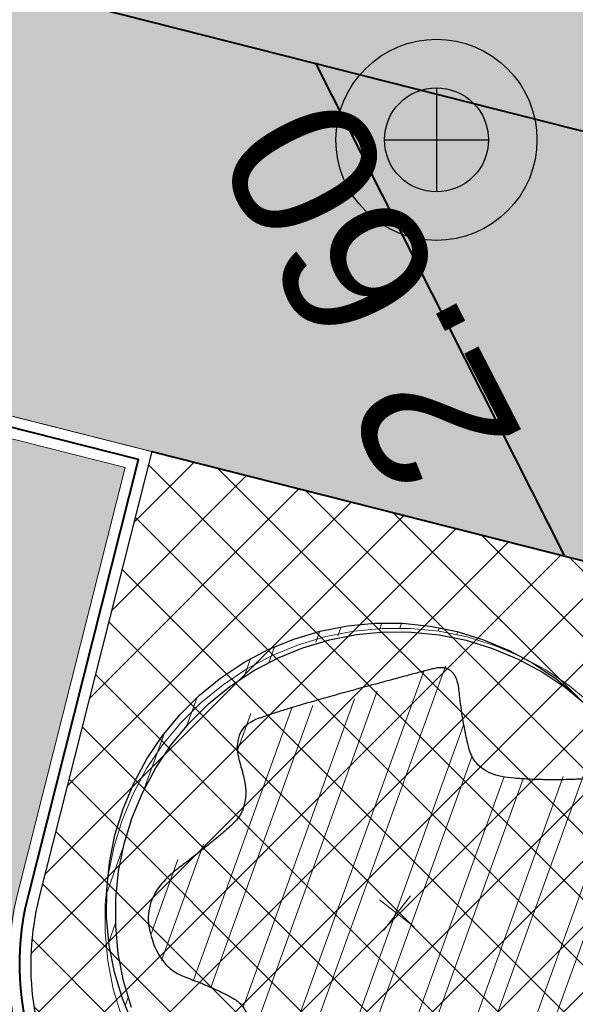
# Model space of a CAD drawing. Header units: metres. Extents: x 538891 to 1080079, y 6588829 to 13178720.
# Tile 53 of 256: x 539002.47 to 539006.28, y 6589574.59 to 6589581.33. Entities that reach past the tile are written whole.
import ezdxf

# ---------------------------------------------------------------- set-up
doc = ezdxf.new("R2010")
doc.units = ezdxf.units.M
doc.header["$LTSCALE"] = 0.4
doc.layers.add('KOLDE PST', color=7, linetype='Continuous')
doc.styles.add('Swis721 Lt BT', font='swissl.ttf')
doc.linetypes.add('#9_kivi_l0.8', pattern='A,0,[1,#9_kivi_l0.8.shx,S=1,R=0,X=0,Y=-0.3125],-132', length=132)
pattern_1 = [(44.99999999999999, (0, 0), (-0.2694076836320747, 0.2694076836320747), []), (44.99999999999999, (0.1796052, 0), (-0.2694076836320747, 0.2694076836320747), [])]

# ---------------------------------------------------------------- blocks, each defined once
blk = doc.blocks.new('#9_019061_PP_TL (2D)')
at = {"linetype": 'Continuous', "lineweight": 0, "true_color": 0xffdf7f}
h = blk.add_hatch(color=41, dxfattribs=at)
h.paths.add_polyline_path([(538967.21352994, 6589597.091775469), (538966.98678208, 6589596.17005853), (538966.6916114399, 6589594.97020697), (538965.84170785, 6589591.51539799), (538963.50484979, 6589580.65387229), (538963.32411452, 6589579.710959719), (538963.18605296, 6589578.76086059), (538963.0909456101, 6589577.80550519), (538963.03898569, 6589576.84683449), (538963.03027878, 6589575.88679619), (538963.0648425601, 6589574.92734077), (538963.14260681, 6589573.97041754), (538963.26341354, 6589573.01797065), (538965.89890284, 6589555.42568705), (538966.2254419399, 6589553.93843712), (538966.74896805, 6589552.50859079), (538967.4599752, 6589551.16211058), (538968.3455532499, 6589549.92344531), (538969.38962224, 6589548.81508613), (538970.5732244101, 6589547.85715814), (538971.87486843, 6589547.067055), (538973.2709196, 6589546.45912305), (538977.34075815, 6589545.25280541), (538983.16889697, 6589543.71456132), (538984.1353765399, 6589543.47341756), (538985.10802877, 6589543.25852059), (538986.08614101, 6589543.07002786), (538987.06899662, 6589542.908077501), (538988.05587546, 6589542.77278814), (538989.0460544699, 6589542.66425892), (538990.03880816, 6589542.58256935), (538991.03340914, 6589542.52777921), (538997.3048967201, 6589542.26736285), (538997.93192009, 6589542.23282011), (538998.55777885, 6589542.18131945), (538999.18201445, 6589542.112898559), (538999.8041695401, 6589542.02760756), (539000.42378827, 6589541.92550894), (539001.0404166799, 6589541.80667751), (539001.65360298, 6589541.671200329), (539002.2628979, 6589541.51917665), (539020.5340734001, 6589536.69679192), (539037.1420600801, 6589531.516978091), (539038.50814023, 6589531.12471841), (539039.8906190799, 6589530.79487777), (539041.28664631, 6589530.52813713), (539042.6933434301, 6589530.32504649), (539044.10780994, 6589530.18602461), (539045.5271293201, 6589530.11135813), (539046.94837505, 6589530.101201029), (539048.36861664, 6589530.15557423), (539054.93069911, 6589530.55617377), (539054.85151024, 6589531.853759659), (539048.2894022, 6589531.45315855), (539046.92814828, 6589531.40104366), (539045.56593193, 6589531.41077891), (539044.20556191, 6589531.48234422), (539042.84984321, 6589531.61559203), (539041.50157121, 6589531.81024759), (539040.1635259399, 6589532.06590954), (539038.83846635, 6589532.382050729), (539037.5291243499, 6589532.758018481), (539036.94293194, 6589532.93729109), (539036.40464037, 6589533.23055238), (539035.93615113, 6589533.62587228), (539035.55652534, 6589534.10716664), (539035.28120861, 6589534.65485332), (539035.1214026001, 6589535.24664892), (539035.08360924, 6589535.85847542), (539035.16936619, 6589536.465439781), (539042.12670358, 6589563.958035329), (539042.25968117, 6589564.326864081), (539042.46205854, 6589564.66266327), (539042.72605845, 6589564.952528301), (539043.04153554, 6589565.18531983), (539043.3963662, 6589565.352091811), (539043.77691448, 6589565.4464353), (539044.1685561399, 6589565.46472472), (539044.5562408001, 6589565.406258), (539048.0676200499, 6589564.51766056), (539048.63, 6589566.374), (539044.86703688, 6589569.10916711), (539045.27687424, 6589570.71075483), (538968.86533609, 6589590.04762865), (538968.4980071, 6589590.17989317), (538968.1633726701, 6589590.381000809), (538967.87418441, 6589590.64328814), (538967.6414621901, 6589590.9567604), (538967.47407415, 6589591.30947236), (538967.37839881, 6589591.68798355), (538967.35808197, 6589592.07787034), (538967.41389696, 6589592.46427588), (538968.4758926, 6589596.78122673)])
h.paths.add_polyline_path([(538964.6291230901, 6589580.41198481), (538964.4581458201, 6589579.519980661), (538964.3275382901, 6589578.62117797), (538964.23756585, 6589577.71740279), (538964.18841128, 6589576.810491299), (538964.18017446, 6589575.90228605), (538964.21287212, 6589574.99463222), (538964.28643783, 6589574.089373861), (538964.4007221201, 6589573.18835015), (538967.03621143, 6589555.59606655), (538967.12272478, 6589555.10217192), (538967.23352377, 6589554.613152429), (538967.36833798, 6589554.1302015), (538967.5268384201, 6589553.654497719), (538967.7086382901, 6589553.18720201), (538967.91329391, 6589552.72945476), (538968.1403058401, 6589552.282373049), (538968.38911929, 6589551.847047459), (538968.6206553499, 6589551.482008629), (538968.86752444, 6589551.12715944), (538969.1292788, 6589550.78314353), (538969.40544366, 6589550.45058486), (538969.6955181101, 6589550.13008664), (538969.99897601, 6589549.82223018), (538970.31526695, 6589549.52757387), (538970.64381724, 6589549.24665217), (538970.9577123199, 6589549.002405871), (538971.2833586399, 6589548.774062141), (538971.6199513, 6589548.56218537), (538971.96665836, 6589548.367299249), (538972.32262287, 6589548.18988548), (538972.6869650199, 6589548.03038255), (538973.0587842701, 6589547.88918472), (538973.4371616, 6589547.76664097), (538977.6915538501, 6589546.50473601), (538983.50065054, 6589544.97151779), (538984.43298816, 6589544.738892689), (538985.3712804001, 6589544.53158719), (538986.31483976, 6589544.34975318), (538987.26297493, 6589544.19352388), (538988.2149912, 6589544.06301377), (538989.1701910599, 6589543.958318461), (538990.12787465, 6589543.87951467), (538991.08734027, 6589543.82666005), (538998.82201974, 6589544.0275033), (538999.617679, 6589543.94427867), (539032.0454460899, 6589535.7380358), (539040.4602183, 6589568.989826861), (538966.2140768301, 6589587.77872058)])
at = {"linetype": 'Continuous', "lineweight": 0, "true_color": 0xadadad}
h = blk.add_hatch(color=253, dxfattribs=at)
h.paths.add_polyline_path([(538966.3280158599, 6589587.5951584), (538964.77576743, 6589580.38043427), (538964.60606295, 6589579.495070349), (538964.47642768, 6589578.60295849), (538964.38712501, 6589577.70591117), (538964.3383363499, 6589576.80575088), (538964.3301608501, 6589575.904306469), (538964.3626151, 6589575.003409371), (538964.43563318, 6589574.1048899), (538964.5490667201, 6589573.21057357), (538967.1845560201, 6589555.618289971), (538967.26828365, 6589555.13921717), (538967.37520433, 6589554.66478168), (538967.50506516, 6589554.19610564), (538967.6575590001, 6589553.73429757), (538967.83232517, 6589553.280449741), (538968.02895032, 6589552.83563561), (538968.24696937, 6589552.400907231), (538968.48586668, 6589551.97729286), (538994.85575044, 6589545.30407142), (538995.5917363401, 6589548.21239133), (538995.72471393, 6589548.581220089), (538995.9270913, 6589548.91701927), (538996.19109121, 6589549.2068843), (538996.5065683, 6589549.43967583), (538996.86139896, 6589549.60644782), (538997.24194724, 6589549.700791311), (538997.6335889, 6589549.71908073), (538998.02127356, 6589549.66061401), (538999.08765753, 6589549.39075251), (538999.45648631, 6589549.257774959), (538999.79228552, 6589549.0553976), (539000.08215057, 6589548.79139769), (539000.31494211, 6589548.4759206), (539000.4817141, 6589548.12108993), (539000.5760575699, 6589547.740541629), (539000.59434697, 6589547.34889995), (539000.5358802, 6589546.96121529), (538999.7998942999, 6589544.05289537), (539031.93682939, 6589535.92025109), (539040.2780030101, 6589568.88121016), (539008.14106792, 6589577.013854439), (539007.4050820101, 6589574.10553452), (539007.27210443, 6589573.73670576), (539007.0697270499, 6589573.40090658), (539006.8057271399, 6589573.11104155), (539006.49025005, 6589572.87825002), (539006.1354193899, 6589572.71147803), (539005.75487111, 6589572.61713455), (539005.36322945, 6589572.59884513), (539004.97554479, 6589572.657311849), (539003.90916082, 6589572.92717335), (539003.5403320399, 6589573.0601509), (539003.20453283, 6589573.26252825), (539002.91466778, 6589573.52652816), (539002.6818762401, 6589573.84200526), (539002.5151042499, 6589574.19683593), (539002.42076078, 6589574.57738423), (539002.40247139, 6589574.9690259), (539002.4609381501, 6589575.35671057), (539003.19692406, 6589578.26503048)])
h.paths.add_polyline_path([(539001.41253406, 6589566.18127084), (539001.03198577, 6589566.08692735), (539000.67715511, 6589565.92015537), (539000.36167802, 6589565.687363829), (539000.09767811, 6589565.3974988), (538999.89530074, 6589565.06169962), (538999.7623231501, 6589564.692870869), (538998.2903513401, 6589558.876231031), (538998.23188457, 6589558.48854637), (538998.25017397, 6589558.096904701), (538998.34451744, 6589557.716356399), (538998.51128943, 6589557.36152573), (538998.7440809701, 6589557.04604863), (538999.0339460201, 6589556.78204872), (538999.36974523, 6589556.57967137), (538999.73857401, 6589556.446693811), (539000.80495798, 6589556.17683231), (539001.19264264, 6589556.11836559), (539001.5842843, 6589556.13665502), (539001.96483258, 6589556.2309985), (539002.31966324, 6589556.39777049), (539002.63514033, 6589556.63056202), (539002.8991402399, 6589556.92042705), (539003.1015176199, 6589557.256226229), (539003.2344952, 6589557.62505499), (539004.70646701, 6589563.44169482), (539004.76493378, 6589563.82937949), (539004.7466443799, 6589564.22102116), (539004.65230091, 6589564.60156946), (539004.4855289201, 6589564.95640013), (539004.25273738, 6589565.27187722), (539003.96287233, 6589565.53587713), (539003.62707312, 6589565.73825449), (539003.25824434, 6589565.87123204), (539002.19186037, 6589566.14109354), (539001.80417571, 6589566.199560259)])
at = {"color": 5, "linetype": 'Continuous', "lineweight": 40, "true_color": 0x0000ff}
for p, q in [((539006.2040331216, 6589577.658773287), (539004.500251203, 6589581.02977777)), ((539003.3791393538, 6589578.373647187), (539008.0324512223, 6589577.196069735))]:
    blk.add_line(p, q, dxfattribs=at)
at = {"color": 41, "linetype": 'Continuous', "lineweight": 9, "true_color": 0xffdf7f, "flags": 128}
blk.add_lwpolyline([(539054.851510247, 6589531.85375966), (539048.2894022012, 6589531.453158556, -0.09107514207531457), (539037.5291243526, 6589532.758018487, -0.4276399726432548), (539035.1693661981, 6589536.465439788), (539042.1267035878, 6589563.958035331, -0.4142136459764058), (539044.556240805, 6589565.406258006), (539048.0676200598, 6589564.51766056), (539048.63, 6589566.374), (539044.8670368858, 6589569.109167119), (539045.2768742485, 6589570.710754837), (538968.865336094, 6589590.047628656, -0.4122694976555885)], format="xyb", dxfattribs=at)
at = {"color": 5, "linetype": 'Continuous', "lineweight": 40, "true_color": 0x0000ff, "flags": 128}
blk.add_lwpolyline([(538968.4758926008, 6589596.781226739), (538967.4138969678, 6589592.464275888, 0.4122693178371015), (538968.865336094, 6589590.047628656), (539045.2768742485, 6589570.710754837)], format="xyb", dxfattribs=at)
at = {"color": 41, "linetype": 'Continuous', "lineweight": 9, "true_color": 0xffdf7f, "flags": 128}
blk.add_lwpolyline([(538966.214076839, 6589587.77872058), (538964.6291230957, 6589580.411984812, 0.09040084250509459), (538964.4007221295, 6589573.188350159), (538967.0362114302, 6589555.596066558, 0.09913386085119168), (538968.3891192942, 6589551.847047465, 0.08539055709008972), (538970.643817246, 6589549.246652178, 0.0997709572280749), (538973.4371616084, 6589547.766640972), (538977.6915538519, 6589546.504736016), (538983.5006505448, 6589544.971517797, 0.05419097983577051), (538991.0873402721, 6589543.826660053), (538998.8220197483, 6589544.027503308), (538999.6176790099, 6589543.944278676), (539032.0454460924, 6589535.738035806), (539040.4602183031, 6589568.989826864), (538966.2140768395, 6589587.77872058)], format="xyb", close=True, dxfattribs=at)
at = {"color": 6, "linetype": 'Continuous', "lineweight": 9, "true_color": 0xff00ff, "flags": 128}
for points in [[(538964.18155295, 6589575.814238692, 0.03272756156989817), (538964.4007221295, 6589573.188350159), (538967.0362114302, 6589555.596066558, 0.09913386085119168), (538968.3891192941, 6589551.847047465), (538994.964367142, 6589545.12185613), (538995.7371523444, 6589548.175592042, -0.4142136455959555), (538997.9844742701, 6589549.515198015), (538999.05085824, 6589549.245336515, -0.4142137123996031), (539000.3904642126, 6589546.99801459), (538999.6176790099, 6589543.944278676), (539032.0454460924, 6589535.738035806), (539040.4602183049, 6589568.989826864), (539008.032451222, 6589577.196069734), (539007.2596660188, 6589574.142333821, -0.4142136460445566), (539005.0123440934, 6589572.802727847), (539003.9459601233, 6589573.072589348, -0.4142137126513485), (539002.6063541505, 6589575.319911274), (539003.3791393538, 6589578.373647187), (538966.214076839, 6589587.77872058), (538965.1316541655, 6589582.747708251)], [(538964.3315290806, 6589575.816914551, 0.03272756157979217), (538964.549066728, 6589573.210573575), (538967.1845560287, 6589555.618289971, 0.0975844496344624), (538968.485866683, 6589551.977292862), (538994.8557504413, 6589545.30407142), (538995.5917363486, 6589548.212391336, -0.4142136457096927), (538998.0212735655, 6589549.66061401), (538999.0876575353, 6589549.390752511, -0.4142137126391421), (539000.5358802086, 6589546.961215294), (538999.7998943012, 6589544.052895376), (539031.9368293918, 6589535.920251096), (539040.2780030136, 6589568.881210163), (539008.1410679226, 6589577.013854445), (539007.4050820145, 6589574.105534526, -0.4142136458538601), (539004.9755447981, 6589572.657311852), (539003.909160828, 6589572.927173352, -0.4142137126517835), (539002.4609381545, 6589575.356710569), (539003.1969240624, 6589578.265030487), (538966.3280158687, 6589587.595158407), (538965.2782985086, 6589582.716157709)]]:
    blk.add_lwpolyline(points, format="xyb", dxfattribs=at)
at = {"color": 6, "linetype": '#9_kivi_l0.8', "lineweight": 40, "true_color": 0xff00ff, "flags": 128}
blk.add_lwpolyline([(538964.2565410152, 6589575.815576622, 0.03272756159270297), (538964.4748944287, 6589573.199461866), (538967.1103837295, 6589555.607178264, 0.09836368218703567), (538968.4374277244, 6589551.912186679), (538994.9100587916, 6589545.212963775), (538995.6644443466, 6589548.193991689, -0.4142136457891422), (538998.0028739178, 6589549.587906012), (538999.0692578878, 6589549.318044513, -0.4142137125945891), (539000.4631722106, 6589546.979614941), (538999.7087866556, 6589543.998587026), (539031.9911377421, 6589535.829143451), (539040.3691106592, 6589568.935518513), (539008.0867595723, 6589577.104962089), (539007.3323740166, 6589574.123934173, -0.4142136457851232), (539004.9939444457, 6589572.73001985), (539003.9275604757, 6589572.99988135, -0.4142137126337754), (539002.5336461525, 6589575.338310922), (539003.2880317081, 6589578.319338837), (538966.2710463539, 6589587.686939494), (538965.204976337, 6589582.73193298)], format="xyb", dxfattribs=at)
at = {"color": 253, "linetype": 'Continuous', "lineweight": 9, "true_color": 0xadadad, "flags": 128}
blk.add_lwpolyline([(538999.7998943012, 6589544.052895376), (539031.9368293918, 6589535.920251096), (539040.2780030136, 6589568.881210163), (539008.1410679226, 6589577.013854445), (539007.4050820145, 6589574.105534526, -0.4142136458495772), (539004.9755447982, 6589572.657311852), (539003.9091608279, 6589572.927173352, -0.4142137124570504), (539002.4609381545, 6589575.35671057), (539003.1969240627, 6589578.265030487), (538966.3280158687, 6589587.595158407), (538964.7757674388, 6589580.38043427, 0.0904008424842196), (538964.549066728, 6589573.210573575), (538967.1845560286, 6589555.618289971, 0.09758444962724), (538968.485866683, 6589551.977292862), (538994.8557504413, 6589545.30407142), (538995.5917363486, 6589548.212391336, -0.4142136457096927), (538998.0212735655, 6589549.66061401), (538999.0876575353, 6589549.390752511, -0.4142137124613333), (539000.5358802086, 6589546.961215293), (538999.7998943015, 6589544.052895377)], format="xyb", close=True, dxfattribs=at)
at = {"color": 5, "true_color": 0x0000ff, "insert": (539005.3269447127, 6589579.680091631), "char_height": 0.9999999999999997, "attachment_point": 8, "rotation": 117.25159907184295, "line_spacing_factor": 0.25, "style": 'Swis721 Lt BT'}
blk.add_mtext('2.60', dxfattribs=at)
blk = doc.blocks.new('KOLDE PST TL')
at = {"color": 7}
blk.add_blockref('#9_019061_PP_TL (2D)', (0, 0), dxfattribs=at)
blk = doc.blocks.new('#13_Kolde pst HP -xref$0$KASK')
at = {"linetype": 'Continuous', "lineweight": 5, "true_color": 0x00cc00}
h = blk.add_hatch(dxfattribs=at)
h.set_pattern_fill('#13_ANSI32', color=92, style=0, pattern_type=2)
h.set_pattern_definition(pattern_1)
edge = h.paths.add_edge_path()
edge.add_arc((-0.03095108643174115, 0.08041593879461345), 1.926441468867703, 0, 90.00000000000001)
edge.add_arc((-0.03095108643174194, 0.08041593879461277), 1.926441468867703, 90, 180)
edge.add_arc((-0.03095108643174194, 0.08041593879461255), 1.926441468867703, 180, 270)
edge.add_arc((-0.03095108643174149, 0.08041593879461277), 1.926441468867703, 270, 360)
edge.add_arc((0.08015648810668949, 0.1108524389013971), 1.815589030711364, 359.0394496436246, 450.0000000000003)
edge.add_line((0.0801564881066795, 1.926441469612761), (-4.579669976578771e-16, 1.926441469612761))
edge.add_arc((-1.13686837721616e-16, 7.450581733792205e-10), 1.926441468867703, 90.00000000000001, 180)
edge.add_line((-1.926441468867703, 7.450580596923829e-10), (-1.926441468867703, 7.450578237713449e-10))
edge.add_line((-1.926441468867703, 7.450578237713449e-10), (-1.926441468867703, 7.450576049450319e-10))
edge.add_arc((-1.13686837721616e-16, 7.450579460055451e-10), 1.926441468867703, 180, 270)
edge.add_line((5.048709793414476e-32, -1.926441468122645), (2.273736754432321e-16, -1.926441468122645))
edge.add_arc((0, 7.450581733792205e-10), 1.926441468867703, 270, 360)
edge.add_line((1.926441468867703, 7.450580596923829e-10), (1.895490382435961, 0.08041593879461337))
h = blk.add_hatch(dxfattribs=at)
h.set_pattern_fill('#13_ANSI32', color=92, style=0, pattern_type=2)
h.set_pattern_definition(pattern_1)
h.paths.add_polyline_path([(-0.5467557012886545, -1.382114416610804), (-0.5415857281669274, -1.367672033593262), (-0.5395900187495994, -1.344766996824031), (-0.5398120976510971, -1.32330524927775), (-0.5422519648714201, -1.303286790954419), (-0.5469096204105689, -1.284711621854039), (-0.5537850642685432, -1.267579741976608), (-0.562878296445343, -1.251891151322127), (-0.5741893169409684, -1.237645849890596), (-0.5877181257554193, -1.224843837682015), (-0.6031266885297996, -1.212767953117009), (-0.6200769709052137, -1.200701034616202), (-0.6385689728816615, -1.188643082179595), (-0.6586026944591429, -1.176594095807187), (-0.6801781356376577, -1.164554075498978), (-0.7032952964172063, -1.152523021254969), (-0.7279541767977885, -1.140500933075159), (-0.7541547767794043, -1.128487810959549), (-0.782213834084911, -1.116298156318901), (-0.8124480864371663, -1.103746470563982), (-0.84485753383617, -1.09083275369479), (-0.879442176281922, -1.077557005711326), (-0.9162020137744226, -1.063919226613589), (-0.9551370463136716, -1.049919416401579), (-0.9962472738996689, -1.035557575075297), (-1.039532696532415, -1.020833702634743), (-1.082563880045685, -1.005928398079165), (-1.122911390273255, -0.9910222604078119), (-1.160575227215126, -0.976115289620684), (-1.195555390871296, -0.9612074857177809), (-1.227851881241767, -0.946298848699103), (-1.257464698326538, -0.9313893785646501), (-1.28439384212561, -0.9164790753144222), (-1.308639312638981, -0.9015679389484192), (-1.330684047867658, -0.8866578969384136), (-1.351010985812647, -0.8717508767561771), (-1.369620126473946, -0.8568468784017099), (-1.386511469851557, -0.841945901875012), (-1.401685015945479, -0.8270479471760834), (-1.415140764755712, -0.8121530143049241), (-1.426878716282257, -0.7972611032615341), (-1.436898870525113, -0.7823722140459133), (-1.445015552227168, -0.7672064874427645), (-1.451043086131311, -0.7514840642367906), (-1.454981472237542, -0.735204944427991), (-1.45683071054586, -0.7183691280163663), (-1.456590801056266, -0.7009766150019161), (-1.454261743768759, -0.6830274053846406), (-1.449843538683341, -0.6645214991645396), (-1.44333618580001, -0.6454588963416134), (-1.435629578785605, -0.6262876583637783), (-1.427613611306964, -0.6074558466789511), (-1.419288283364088, -0.5889634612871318), (-1.410653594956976, -0.5708105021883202), (-1.401709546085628, -0.5529969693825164), (-1.392456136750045, -0.5355228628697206), (-1.382893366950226, -0.5183881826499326), (-1.373021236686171, -0.5015929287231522), (-1.363008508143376, -0.4849484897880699), (-1.353023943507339, -0.4682662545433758), (-1.343067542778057, -0.4515462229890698), (-1.333139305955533, -0.4347883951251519), (-1.323239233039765, -0.4179927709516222), (-1.313367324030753, -0.4011593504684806), (-1.303523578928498, -0.3842881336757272), (-1.293707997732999, -0.3673791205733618), (-1.284105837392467, -0.3502150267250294), (-1.274902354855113, -0.3325785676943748), (-1.266097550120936, -0.3144697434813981), (-1.257691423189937, -0.2958885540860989), (-1.249683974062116, -0.2768349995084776), (-1.242075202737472, -0.257309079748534), (-1.234865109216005, -0.2373107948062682), (-1.228053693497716, -0.2168401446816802), (-1.222552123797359, -0.1963146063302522), (-1.219271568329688, -0.1761516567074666), (-1.218212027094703, -0.1563512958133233), (-1.219373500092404, -0.1369135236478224), (-1.222755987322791, -0.1178383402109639), (-1.228359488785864, -0.09912574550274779), (-1.236184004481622, -0.08077573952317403), (-1.246229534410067, -0.06278832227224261), (-1.257593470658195, -0.04522564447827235), (-1.269373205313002, -0.02814985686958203), (-1.281568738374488, -0.0115609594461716), (-1.294180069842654, 0.00454104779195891), (-1.307207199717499, 0.0201561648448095), (-1.320650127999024, 0.03528439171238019), (-1.334508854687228, 0.04992572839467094), (-1.348783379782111, 0.06408017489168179), (-1.363277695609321, 0.07803461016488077), (-1.377795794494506, 0.09207591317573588), (-1.392337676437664, 0.1062040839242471), (-1.406903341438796, 0.1204191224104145), (-1.421492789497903, 0.1347210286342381), (-1.436106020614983, 0.1491098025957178), (-1.450743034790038, 0.1635854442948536), (-1.465403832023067, 0.1781479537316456), (-1.479912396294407, 0.1932573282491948), (-1.494092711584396, 0.2093735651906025), (-1.507944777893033, 0.2264966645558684), (-1.52146859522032, 0.2446266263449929), (-1.534664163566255, 0.2637634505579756), (-1.547531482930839, 0.2839071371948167), (-1.560070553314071, 0.3050576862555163), (-1.572281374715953, 0.3272150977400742), (-1.583242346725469, 0.3501736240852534), (-1.592031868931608, 0.3737275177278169), (-1.598649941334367, 0.3978767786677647), (-1.603096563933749, 0.4226214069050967), (-1.605371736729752, 0.4479614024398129), (-1.605475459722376, 0.4738967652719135), (-1.603407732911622, 0.5004274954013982), (-1.59916855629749, 0.5275535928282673), (-1.593439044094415, 0.5545335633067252), (-1.586900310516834, 0.5806259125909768), (-1.579552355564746, 0.6058306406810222), (-1.571395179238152, 0.6301477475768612), (-1.562428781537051, 0.6535772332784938), (-1.552653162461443, 0.6761190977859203), (-1.542068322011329, 0.6977733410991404), (-1.530674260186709, 0.718539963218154), (-1.518258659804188, 0.738759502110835), (-1.504609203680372, 0.7587724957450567), (-1.489725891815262, 0.7785789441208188), (-1.473608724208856, 0.7981788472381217), (-1.456257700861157, 0.8175722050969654), (-1.437672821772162, 0.8367590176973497), (-1.417854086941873, 0.8557392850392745), (-1.396801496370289, 0.87451300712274), (-1.374818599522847, 0.892309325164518), (-1.352208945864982, 0.9083573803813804), (-1.328972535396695, 0.9226571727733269), (-1.305109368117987, 0.9352087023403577), (-1.280619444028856, 0.9460119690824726), (-1.255502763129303, 0.9550669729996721), (-1.229759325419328, 0.9623737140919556), (-1.203389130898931, 0.9679321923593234), (-1.177054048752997, 0.9723730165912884), (-1.151415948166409, 0.9763267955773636), (-1.12647482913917, 0.9797935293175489), (-1.102230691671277, 0.9827732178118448), (-1.078683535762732, 0.9852658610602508), (-1.055833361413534, 0.9872714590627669), (-1.033680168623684, 0.9887900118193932), (-1.012223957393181, 0.9898215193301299), (-0.9912270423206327, 0.9906679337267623), (-0.9704517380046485, 0.9916312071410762), (-0.9498980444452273, 0.9927113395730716), (-0.9295659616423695, 0.9939083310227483), (-0.909455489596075, 0.9952221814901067), (-0.889566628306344, 0.9966528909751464), (-0.8698993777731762, 0.9982004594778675), (-0.8504537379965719, 0.9998648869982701), (-0.8311164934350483, 1.002001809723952), (-0.8117744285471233, 1.004966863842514), (-0.7924275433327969, 1.008760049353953), (-0.7730758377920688, 1.01338136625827), (-0.7537193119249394, 1.018830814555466), (-0.7343579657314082, 1.025108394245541), (-0.7149917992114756, 1.032214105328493), (-0.6956208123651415, 1.040147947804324), (-0.6769326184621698, 1.049494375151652), (-0.6596148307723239, 1.060837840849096), (-0.643667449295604, 1.074178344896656), (-0.6290904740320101, 1.089515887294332), (-0.6158839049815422, 1.106850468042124), (-0.6040477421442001, 1.126182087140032), (-0.593581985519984, 1.147510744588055), (-0.5844866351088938, 1.170836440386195), (-0.5763354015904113, 1.195025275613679), (-0.5687019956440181, 1.218943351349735), (-0.561586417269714, 1.242590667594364), (-0.5549886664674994, 1.265967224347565), (-0.548908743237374, 1.289073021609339), (-0.543346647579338, 1.311908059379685), (-0.5383023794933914, 1.334472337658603), (-0.533775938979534, 1.356765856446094), (-0.5293689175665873, 1.378989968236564), (-0.524682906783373, 1.401346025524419), (-0.5197179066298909, 1.42383402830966), (-0.514473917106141, 1.446453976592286), (-0.5089509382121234, 1.469205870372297), (-0.5031489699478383, 1.492089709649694), (-0.4970680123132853, 1.515105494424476), (-0.4907080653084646, 1.538253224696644), (-0.4836547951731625, 1.560326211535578), (-0.4754938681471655, 1.580117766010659), (-0.4662252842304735, 1.597627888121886), (-0.4558490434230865, 1.612856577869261), (-0.4443651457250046, 1.625803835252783), (-0.4317735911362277, 1.636469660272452), (-0.4180743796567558, 1.644854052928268), (-0.4032675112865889, 1.650957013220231), (-0.3878293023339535, 1.655401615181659), (-0.3722360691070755, 1.658810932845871), (-0.3564878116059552, 1.661184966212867), (-0.3405845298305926, 1.662523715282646), (-0.3245262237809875, 1.66282718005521), (-0.30831289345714, 1.662095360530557), (-0.2919445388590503, 1.660328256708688), (-0.275421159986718, 1.657525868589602), (-0.2579600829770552, 1.653635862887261), (-0.2387786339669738, 1.648605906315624), (-0.2178768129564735, 1.64243599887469), (-0.1952546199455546, 1.63512614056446), (-0.1709120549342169, 1.626676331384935), (-0.1448491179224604, 1.617086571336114), (-0.1170658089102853, 1.606356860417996), (-0.08756212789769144, 1.594487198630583), (-0.05639524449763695, 1.5819962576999), (-0.02362232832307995, 1.569402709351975), (0.01075662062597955, 1.556706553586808), (0.04674160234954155, 1.543907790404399), (0.08433261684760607, 1.531006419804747), (0.1235296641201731, 1.518002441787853), (0.1643327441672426, 1.504895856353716), (0.2067418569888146, 1.491686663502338), (0.2492030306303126, 1.47917752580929), (0.29016229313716, 1.468171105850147), (0.3296196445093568, 1.458667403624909), (0.367575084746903, 1.450666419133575), (0.4040286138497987, 1.444168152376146), (0.4389802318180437, 1.439172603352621), (0.4724299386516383, 1.435679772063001), (0.5043777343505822, 1.433689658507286), (0.5350275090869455, 1.432548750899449), (0.5645831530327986, 1.431603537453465), (0.5930446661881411, 1.430854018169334), (0.6204120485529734, 1.430300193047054), (0.646685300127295, 1.429942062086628), (0.6718644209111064, 1.429779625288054), (0.6959494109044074, 1.429812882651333), (0.7189402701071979, 1.430041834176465), (0.7411046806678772, 1.430278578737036), (0.7627103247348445, 1.430335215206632), (0.7837572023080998, 1.430211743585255), (0.8042453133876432, 1.429908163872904), (0.8241746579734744, 1.429424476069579), (0.843545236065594, 1.42876068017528), (0.8623570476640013, 1.427916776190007), (0.8806100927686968, 1.42689276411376), (0.8983003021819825, 1.425444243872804), (0.9154236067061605, 1.423326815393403), (0.9319800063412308, 1.420540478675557), (0.9479695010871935, 1.417085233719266), (0.9633920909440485, 1.41296108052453), (0.9782477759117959, 1.408168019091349), (0.9925365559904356, 1.402706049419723), (1.006258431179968, 1.396575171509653), (1.018726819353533, 1.38939881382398), (1.029255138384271, 1.380800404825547), (1.037843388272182, 1.370779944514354), (1.044491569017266, 1.359337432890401), (1.049199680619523, 1.346472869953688), (1.051967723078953, 1.332186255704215), (1.052795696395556, 1.316477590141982), (1.051683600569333, 1.299346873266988), (1.04937549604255, 1.281518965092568), (1.046615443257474, 1.263718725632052), (1.043403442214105, 1.245946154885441), (1.039739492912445, 1.228201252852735), (1.035623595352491, 1.210484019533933), (1.031055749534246, 1.192794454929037), (1.026035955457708, 1.175132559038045), (1.020564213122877, 1.157498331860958), (1.014690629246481, 1.139461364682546), (1.008465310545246, 1.120591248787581), (1.001888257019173, 1.100887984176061), (0.9949594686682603, 1.080351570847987), (0.9876789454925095, 1.058982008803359), (0.98004668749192, 1.036779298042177), (0.9720626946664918, 1.013743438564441), (0.963726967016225, 0.989874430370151), (0.9555956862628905, 0.9654057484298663), (0.948225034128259, 0.940570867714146), (0.9416150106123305, 0.9153697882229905), (0.9357656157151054, 0.8898025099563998), (0.9306768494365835, 0.8638690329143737), (0.9263487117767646, 0.8375693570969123), (0.922781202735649, 0.8109034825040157), (0.9199743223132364, 0.7838714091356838), (0.9185285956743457, 0.757370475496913), (0.9190445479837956, 0.7322980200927), (0.9215221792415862, 0.7086540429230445), (0.9259614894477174, 0.6864385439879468), (0.9323624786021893, 0.6656515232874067), (0.9407251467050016, 0.6462929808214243), (0.9510494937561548, 0.6283629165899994), (0.9633355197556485, 0.6118613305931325), (0.977408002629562, 0.5961778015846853), (0.9930917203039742, 0.5807019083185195), (1.010386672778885, 0.5654336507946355), (1.029292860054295, 0.5503730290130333), (1.049810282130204, 0.5355200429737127), (1.071938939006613, 0.520874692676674), (1.09567883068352, 0.5064369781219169), (1.121029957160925, 0.4922068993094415), (1.147796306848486, 0.4781899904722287), (1.175781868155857, 0.4643917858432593), (1.204986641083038, 0.4508122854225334), (1.235410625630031, 0.4374514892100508), (1.267053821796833, 0.4243093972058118), (1.299916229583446, 0.4113860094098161), (1.33399784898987, 0.3986813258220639), (1.369298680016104, 0.3861953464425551), (1.404632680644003, 0.3735443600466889), (1.438813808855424, 0.3603446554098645), (1.471842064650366, 0.3465962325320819), (1.503717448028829, 0.3322990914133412), (1.534439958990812, 0.3174532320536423), (1.564009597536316, 0.3020586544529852), (1.592426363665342, 0.2861153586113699), (1.619690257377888, 0.2696233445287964), (1.64460684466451, 0.2522890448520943), (1.665981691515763, 0.2338188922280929), (1.683814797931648, 0.2142128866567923), (1.698106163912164, 0.1934710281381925), (1.708855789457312, 0.1715933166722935), (1.716063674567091, 0.1485797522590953), (1.7197298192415, 0.1244303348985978), (1.719854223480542, 0.09914506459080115), (1.717567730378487, 0.0729352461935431), (1.714001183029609, 0.04601218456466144), (1.709154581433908, 0.01837587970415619), (1.703027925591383, -0.009973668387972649), (1.695621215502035, -0.03903645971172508), (1.686934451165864, -0.06881249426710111), (1.676967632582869, -0.0993017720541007), (1.665720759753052, -0.1305042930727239), (1.653276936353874, -0.1627998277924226), (1.639719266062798, -0.1965681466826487), (1.625047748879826, -0.2318092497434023), (1.609262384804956, -0.2685231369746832), (1.592363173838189, -0.3067098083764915), (1.574350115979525, -0.3463692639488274), (1.555223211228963, -0.3875015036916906), (1.534982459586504, -0.4301065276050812), (1.514798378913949, -0.4726661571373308), (1.4958414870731, -0.5136622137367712), (1.478111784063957, -0.5530946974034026), (1.461609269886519, -0.5909636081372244), (1.446333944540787, -0.627268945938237), (1.432285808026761, -0.6620107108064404), (1.41946486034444, -0.6951889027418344), (1.407871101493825, -0.7268035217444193), (1.39704241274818, -0.7570744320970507), (1.386516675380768, -0.7862214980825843), (1.376293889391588, -0.8142447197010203), (1.366374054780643, -0.8411440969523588), (1.35675717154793, -0.8669196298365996), (1.347443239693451, -0.8915713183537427), (1.338432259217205, -0.9150991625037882), (1.329724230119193, -0.937503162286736), (1.321064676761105, -0.959039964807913), (1.312199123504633, -0.9799662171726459), (1.303127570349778, -1.000281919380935), (1.293850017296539, -1.019987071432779), (1.284366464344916, -1.03908167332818), (1.274676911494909, -1.057565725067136), (1.264781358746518, -1.075439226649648), (1.254679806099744, -1.092702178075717), (1.243869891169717, -1.109408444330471), (1.231849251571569, -1.125611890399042), (1.218617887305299, -1.141312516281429), (1.204175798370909, -1.156510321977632), (1.188522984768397, -1.171205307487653), (1.171659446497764, -1.185397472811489), (1.153585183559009, -1.199086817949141), (1.134300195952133, -1.212273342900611), (1.113745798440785, -1.223830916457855), (1.091863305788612, -1.232633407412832), (1.068652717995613, -1.238680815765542), (1.044114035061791, -1.241973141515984), (1.018247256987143, -1.24251038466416), (0.9910523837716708, -1.240292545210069), (0.962529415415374, -1.235319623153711), (0.9326783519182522, -1.227591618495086), (0.902793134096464, -1.218599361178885), (0.874167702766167, -1.209833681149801), (0.8468020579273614, -1.201294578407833), (0.820696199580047, -1.192982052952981), (0.7958501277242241, -1.184896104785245), (0.7722638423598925, -1.177036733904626), (0.7499373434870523, -1.169403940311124), (0.7288706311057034, -1.161997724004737), (0.7085088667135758, -1.154834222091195), (0.6882972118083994, -1.147929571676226), (0.6682356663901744, -1.14128377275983), (0.6483242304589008, -1.134896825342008), (0.6285629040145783, -1.128768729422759), (0.6089516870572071, -1.122899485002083), (0.5894905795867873, -1.11728909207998), (0.5701795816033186, -1.11193755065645), (0.5507546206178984, -1.107134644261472), (0.5309516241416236, -1.103170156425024), (0.5107705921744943, -1.100044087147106), (0.4902115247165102, -1.097756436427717), (0.4692744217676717, -1.096307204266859), (0.4479592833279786, -1.095696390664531), (0.4262661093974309, -1.095923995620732), (0.4041948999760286, -1.096990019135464), (0.3827045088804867, -1.099815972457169), (0.3627537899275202, -1.105323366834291), (0.3443427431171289, -1.11351220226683), (0.3274713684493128, -1.124382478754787), (0.3121396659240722, -1.13793419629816), (0.2983476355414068, -1.154167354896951), (0.2860952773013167, -1.173081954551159), (0.2753825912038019, -1.194677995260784), (0.2656851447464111, -1.21723867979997), (0.256478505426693, -1.239047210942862), (0.2477626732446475, -1.260103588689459), (0.2395376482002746, -1.280407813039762), (0.2318034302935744, -1.29995988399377), (0.2245600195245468, -1.318759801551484), (0.2178074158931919, -1.336807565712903), (0.2115456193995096, -1.354103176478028), (0.2054250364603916, -1.370970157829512), (0.1990960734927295, -1.387732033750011), (0.1925587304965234, -1.404388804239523), (0.1858130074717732, -1.420940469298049), (0.1788589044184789, -1.437387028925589), (0.1716964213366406, -1.453728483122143), (0.1643255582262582, -1.469964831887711), (0.1567463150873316, -1.486096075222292), (0.1486639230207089, -1.502067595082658), (0.1397836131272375, -1.517824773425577), (0.1301053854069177, -1.533367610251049), (0.1196292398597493, -1.548696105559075), (0.1083551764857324, -1.563810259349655), (0.096283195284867, -1.578710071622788), (0.08341329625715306, -1.593395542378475), (0.06974547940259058, -1.607866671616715), (0.0551557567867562, -1.621437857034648), (0.03952014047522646, -1.633423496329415), (0.02283863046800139, -1.643823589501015), (0.005111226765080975, -1.652638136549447), (-0.01366207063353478, -1.659867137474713), (-0.03348126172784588, -1.665510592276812), (-0.05434634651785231, -1.669568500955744), (-0.07625732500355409, -1.67204086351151), (-0.09906479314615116, -1.673257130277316), (-0.1226193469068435, -1.673546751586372), (-0.1469209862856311, -1.672909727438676), (-0.171969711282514, -1.67134605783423), (-0.1977655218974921, -1.668855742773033), (-0.2243084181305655, -1.665438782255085), (-0.2515983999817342, -1.661095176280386), (-0.2796354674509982, -1.655824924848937), (-0.3075864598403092, -1.649296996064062), (-0.334618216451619, -1.641180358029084), (-0.3607307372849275, -1.631475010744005), (-0.3859240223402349, -1.620180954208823), (-0.4101980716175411, -1.60729818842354), (-0.4335528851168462, -1.592826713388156), (-0.45598846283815, -1.576766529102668), (-0.4775048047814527, -1.55911763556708), (-0.4970841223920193, -1.540417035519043), (-0.513708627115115, -1.521201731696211), (-0.5273783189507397, -1.501471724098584), (-0.5380931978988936, -1.481227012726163), (-0.5458532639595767, -1.460467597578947), (-0.5506585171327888, -1.439193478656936), (-0.55250895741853, -1.41740465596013), (-0.5514045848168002, -1.395101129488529)])
at = {"color": 92, "linetype": 'Continuous', "lineweight": 5, "true_color": 0x00cc00}
for p, q in [((-0.1334815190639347, -0.06843014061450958), (0.1334815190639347, 0.06843014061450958)), ((-0.0684301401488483, 0.1334815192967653), (0.0684301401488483, -0.1334815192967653))]:
    blk.add_line(p, q, dxfattribs=at)
at = {"color": 92, "linetype": 'Continuous', "lineweight": 5, "true_color": 0x00cc00, "flags": 128}
blk.add_lwpolyline([(-2.004804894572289, 0.1640884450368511), (-1.976155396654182, 0.357227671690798), (-1.928712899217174, 0.5466287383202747), (-1.862934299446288, 0.7304676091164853), (-1.77945308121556, 0.9069738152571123), (-1.679073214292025, 1.074447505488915), (-1.562761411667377, 1.231275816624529), (-1.431637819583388, 1.375948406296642), (-1.286965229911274, 1.507071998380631), (-1.13013691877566, 1.62338380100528), (-0.9626632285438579, 1.723763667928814), (-0.7861570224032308, 1.807244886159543), (-0.6023181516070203, 1.873023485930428), (-0.4129170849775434, 1.920465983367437), (-0.2197778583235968, 1.949115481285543), (-0.02476050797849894, 1.958696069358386), (0.1702568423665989, 1.949115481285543), (0.3633960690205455, 1.920465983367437), (0.5527971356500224, 1.873023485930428), (0.736636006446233, 1.807244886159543), (0.91314221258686, 1.723763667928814), (1.080615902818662, 1.62338380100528), (1.237444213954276, 1.507071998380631), (1.38211680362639, 1.375948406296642), (1.513240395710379, 1.231275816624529), (1.629552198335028, 1.074447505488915), (1.729932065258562, 0.9069738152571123), (1.81341328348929, 0.7304676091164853)], dxfattribs=at)
at = {"color": 92, "linetype": 'Continuous', "lineweight": 30, "true_color": 0x00cc00, "flags": 128}
for points in [[(-1.957392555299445, 0.080415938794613), (-1.948116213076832, 0.2692402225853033), (-1.920376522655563, 0.4562460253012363), (-1.874440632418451, 0.6396323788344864), (-1.810750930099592, 0.8176331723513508), (-1.729920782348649, 0.9885341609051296), (-1.632728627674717, 1.150689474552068), (-1.520110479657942, 1.302537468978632), (-1.393150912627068, 1.442615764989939), (-1.253072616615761, 1.569575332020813), (-1.101224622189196, 1.682193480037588), (-0.9390693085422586, 1.77938563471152), (-0.7681683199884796, 1.860215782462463), (-0.5901675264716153, 1.923905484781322), (-0.406781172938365, 1.969841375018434), (-0.2197753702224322, 1.997581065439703), (-0.03095108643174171, 2.006857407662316), (0.1578731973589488, 1.997581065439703), (0.3448790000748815, 1.969841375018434), (0.5282653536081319, 1.923905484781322), (0.7062661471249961, 1.860215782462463), (0.8771671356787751, 1.77938563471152), (1.039322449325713, 1.682193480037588), (1.191170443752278, 1.569575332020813), (1.331248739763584, 1.442615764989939), (1.458208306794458, 1.302537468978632), (1.570826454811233, 1.150689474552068), (1.668018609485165, 0.9885341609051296), (1.748848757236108, 0.8176331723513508)], [(-1.917165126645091, 0.1888242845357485), (-1.889425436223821, 0.3758300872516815), (-1.843489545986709, 0.5592164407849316), (-1.77979984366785, 0.737217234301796), (-1.698969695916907, 0.9081182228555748), (-1.601777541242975, 1.070273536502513), (-1.4891593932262, 1.222121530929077), (-1.362199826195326, 1.362199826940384), (-1.222121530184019, 1.489159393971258), (-1.070273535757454, 1.601777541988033), (-0.9081182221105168, 1.698969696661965), (-0.7372172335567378, 1.779799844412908), (-0.5592164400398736, 1.843489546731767), (-0.3758300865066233, 1.889425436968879), (-0.1888242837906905, 1.917165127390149), (0, 1.926441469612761), (0.1888242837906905, 1.917165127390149), (0.3758300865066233, 1.889425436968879), (0.5592164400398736, 1.843489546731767), (0.7372172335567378, 1.779799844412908), (0.9081182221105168, 1.698969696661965), (1.070273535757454, 1.601777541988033), (1.222121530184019, 1.489159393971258), (1.362199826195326, 1.362199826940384), (1.4891593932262, 1.222121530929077), (1.601777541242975, 1.070273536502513), (1.698969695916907, 0.9081182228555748), (1.77979984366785, 0.737217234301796)]]:
    blk.add_lwpolyline(points, dxfattribs=at)
at = {"color": 92, "linetype": 'Continuous', "lineweight": 30, "true_color": 0x00cc00}
blk.add_open_spline([(-0.5467557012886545, -1.382114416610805), (-0.4894500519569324, -1.222030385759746), (-1.067876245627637, -1.02759953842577), (-1.483859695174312, -0.8074444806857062), (-1.393863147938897, -0.5147163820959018), (-1.16992279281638, -0.1711343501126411), (-1.363981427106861, 0.087402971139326), (-1.633881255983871, 0.3588212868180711), (-1.534187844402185, 0.8471504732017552), (-0.9339961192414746, 0.9750419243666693), (-0.5754655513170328, 1.087757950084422), (-0.5073803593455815, 1.628191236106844), (-0.0876610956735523, 1.589546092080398), (0.7813010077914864, 1.438528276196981), (1.094941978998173, 1.377438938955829), (0.9694522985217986, 1.021629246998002), (0.8863865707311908, 0.6384504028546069), (1.268434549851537, 0.4033127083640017), (1.852911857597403, 0.1634311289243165), (1.435626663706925, -0.5977031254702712), (1.192432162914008, -1.372666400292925), (0.3517067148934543, -0.9374530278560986), (0.1677324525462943, -1.749962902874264), (-0.6040613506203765, -1.542198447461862), (-0.5467557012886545, -1.382114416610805)], degree=2, dxfattribs=at)
blk = doc.blocks.new('#13_KOLDE TAIM (2D)')
at = {"linetype": 'Continuous', "lineweight": 0, "true_color": 0xc4f877}
h = blk.add_hatch(color=71, dxfattribs=at)
edge = h.paths.add_edge_path()
edge.add_line((539045.535255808, 6589571.676891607), (538969.11066473, 6589591.017068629))
edge.add_arc((538969.3559929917, 6589591.986508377), 0.9999996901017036, 166.1793209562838, 255.7987617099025, ccw=False)
edge.add_line((538968.3849451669, 6589592.225392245), (538969.4469408, 6589596.542343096))
edge.add_line((538969.4469408, 6589596.542343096), (538968.4758926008, 6589596.781226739))
edge.add_line((538968.4758926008, 6589596.781226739), (538967.4138969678, 6589592.464275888))
edge.add_arc((538969.3559926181, 6589591.986508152), 1.999999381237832, 166.1793209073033, 255.7987616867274)
edge.add_line((538968.8653360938, 6589590.047628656), (539045.2768742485, 6589570.710754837))
edge.add_line((539045.2768742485, 6589570.710754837), (539045.535255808, 6589571.676891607))
at = {"linetype": 'Continuous', "lineweight": 5, "true_color": 0xcc9900}
h = blk.add_hatch(dxfattribs=at)
h.set_pattern_fill('#13_ANSI37', color=42, style=0, pattern_type=2)
h.set_pattern_definition([(45, (0, 0), (-0.2245064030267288, 0.2245064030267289), []), (135, (0, 0), (-0.2245064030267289, -0.2245064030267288), [])])
edge = h.paths.add_edge_path()
edge.add_line((539003.3791393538, 6589578.373647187), (539002.6063541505, 6589575.319911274))
edge.add_arc((539004.3984773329, 6589574.86525408), 1.848896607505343, 165.7645406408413, 255.8329475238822)
edge.add_line((539003.9459601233, 6589573.072589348), (539005.0123440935, 6589572.802727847))
edge.add_arc((539005.4670012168, 6589574.594851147), 1.848896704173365, 255.7645436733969, 345.8329445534)
edge.add_line((539007.2596660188, 6589574.142333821), (539008.0324512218, 6589577.196069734))
edge.add_line((539008.0324512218, 6589577.196069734), (539003.3791393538, 6589578.373647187))
at = {"color": 71, "linetype": 'Continuous', "lineweight": 5, "true_color": 0xc4f877, "flags": 128}
blk.add_lwpolyline([(539045.535255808, 6589571.676891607), (538969.11066473, 6589591.017068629, -0.4122694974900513), (538968.3849451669, 6589592.225392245), (538969.4469408, 6589596.542343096), (538968.4758926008, 6589596.781226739), (538967.4138969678, 6589592.464275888, 0.4122694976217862), (538968.8653360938, 6589590.047628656), (539045.2768742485, 6589570.710754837)], format="xyb", close=True, dxfattribs=at)
at = {"color": 42, "linetype": 'Continuous', "lineweight": 25, "true_color": 0xcc9900, "flags": 128}
blk.add_lwpolyline([(539003.3791393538, 6589578.373647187), (539002.6063541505, 6589575.319911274, 0.4145632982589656), (539003.9459601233, 6589573.072589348), (539005.0123440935, 6589572.802727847, 0.4145632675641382), (539007.2596660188, 6589574.142333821), (539008.0324512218, 6589577.196069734)], format="xyb", close=True, dxfattribs=at)
at = {"color": 92, "true_color": 0x00cc00, "rotation": 25.12612046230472}
blk.add_blockref('#13_Kolde pst HP -xref$0$KASK', (539005.0556744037, 6589575.215842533), dxfattribs=at)
blk = doc.blocks.new('Kolde pst Taim')
at = {"color": 13, "true_color": 0xff4646}
blk.add_blockref('#13_KOLDE TAIM (2D)', (0, 0), dxfattribs=at)
blk = doc.blocks.new('#15_Kolde pst ELV-3 (2D)')
at = {"color": 1, "linetype": 'Continuous', "lineweight": 25, "true_color": 0xff0000}
for p, q in [((539005.3263283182, 6589580.861649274), (539005.3263283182, 6589580.149808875)), ((539004.9704081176, 6589580.505729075), (539005.6822485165, 6589580.505729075))]:
    blk.add_line(p, q, dxfattribs=at)
at = {"color": 1, "linetype": 'Continuous', "lineweight": 25, "true_color": 0xff0000, "flags": 128}
for points in [[(539006.0140557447, 6589580.505729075), (539006.0107441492, 6589580.438319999), (539006.0008412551, 6589580.371560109), (539005.9844424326, 6589580.30609234), (539005.9617056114, 6589580.242547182), (539005.9328497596, 6589580.181536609), (539005.8981527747, 6589580.123648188), (539005.8579488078, 6589580.069439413), (539005.8126250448, 6589580.019432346), (539005.7626179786, 6589579.974108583), (539005.7084092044, 6589579.933904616), (539005.6505207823, 6589579.899207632), (539005.5895102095, 6589579.87035178), (539005.5259650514, 6589579.847614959), (539005.4604972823, 6589579.831216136), (539005.3937373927, 6589579.821313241), (539005.326328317, 6589579.818001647), (539005.2589192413, 6589579.821313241), (539005.1921593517, 6589579.831216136), (539005.1266915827, 6589579.847614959), (539005.0631464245, 6589579.87035178), (539005.0021358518, 6589579.899207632), (539004.9442474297, 6589579.933904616), (539004.8900386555, 6589579.974108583), (539004.8400315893, 6589580.019432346), (539004.7947078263, 6589580.069439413), (539004.7545038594, 6589580.123648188), (539004.7198068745, 6589580.181536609), (539004.6909510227, 6589580.242547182), (539004.6682142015, 6589580.30609234), (539004.651815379, 6589580.371560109), (539004.6419124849, 6589580.438319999), (539004.6386008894, 6589580.505729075), (539004.6419124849, 6589580.57313815), (539004.651815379, 6589580.639898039), (539004.6682142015, 6589580.705365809), (539004.6909510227, 6589580.768910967), (539004.7198068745, 6589580.829921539), (539004.7545038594, 6589580.887809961), (539004.7947078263, 6589580.942018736), (539004.8400315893, 6589580.992025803), (539004.8900386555, 6589581.037349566), (539004.9442474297, 6589581.077553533), (539005.0021358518, 6589581.112250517), (539005.0631464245, 6589581.141106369), (539005.1266915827, 6589581.16384319), (539005.1921593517, 6589581.180242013), (539005.2589192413, 6589581.190144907), (539005.326328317, 6589581.193456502), (539005.3937373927, 6589581.190144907), (539005.4604972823, 6589581.180242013), (539005.5259650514, 6589581.16384319), (539005.5895102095, 6589581.141106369), (539005.6505207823, 6589581.112250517), (539005.7084092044, 6589581.077553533), (539005.7626179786, 6589581.037349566), (539005.8126250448, 6589580.992025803), (539005.8579488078, 6589580.942018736), (539005.8981527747, 6589580.887809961), (539005.9328497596, 6589580.829921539), (539005.9617056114, 6589580.768910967), (539005.9844424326, 6589580.705365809), (539006.0008412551, 6589580.639898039), (539006.0107441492, 6589580.57313815)], [(539006.0140557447, 6589580.505729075), (539006.0107441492, 6589580.438319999), (539006.0008412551, 6589580.371560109), (539005.9844424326, 6589580.30609234), (539005.9617056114, 6589580.242547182), (539005.9328497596, 6589580.181536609), (539005.8981527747, 6589580.123648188), (539005.8579488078, 6589580.069439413), (539005.8126250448, 6589580.019432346), (539005.7626179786, 6589579.974108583), (539005.7084092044, 6589579.933904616), (539005.6505207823, 6589579.899207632), (539005.5895102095, 6589579.87035178), (539005.5259650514, 6589579.847614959), (539005.4604972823, 6589579.831216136), (539005.3937373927, 6589579.821313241), (539005.326328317, 6589579.818001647), (539005.2589192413, 6589579.821313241), (539005.1921593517, 6589579.831216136), (539005.1266915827, 6589579.847614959), (539005.0631464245, 6589579.87035178), (539005.0021358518, 6589579.899207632), (539004.9442474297, 6589579.933904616), (539004.8900386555, 6589579.974108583), (539004.8400315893, 6589580.019432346), (539004.7947078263, 6589580.069439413), (539004.7545038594, 6589580.123648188), (539004.7198068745, 6589580.181536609), (539004.6909510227, 6589580.242547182), (539004.6682142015, 6589580.30609234), (539004.651815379, 6589580.371560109), (539004.6419124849, 6589580.438319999), (539004.6386008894, 6589580.505729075), (539004.6419124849, 6589580.57313815), (539004.651815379, 6589580.639898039), (539004.6682142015, 6589580.705365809), (539004.6909510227, 6589580.768910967), (539004.7198068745, 6589580.829921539), (539004.7545038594, 6589580.887809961), (539004.7947078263, 6589580.942018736), (539004.8400315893, 6589580.992025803), (539004.8900386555, 6589581.037349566), (539004.9442474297, 6589581.077553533), (539005.0021358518, 6589581.112250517), (539005.0631464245, 6589581.141106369), (539005.1266915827, 6589581.16384319), (539005.1921593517, 6589581.180242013), (539005.2589192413, 6589581.190144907), (539005.326328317, 6589581.193456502), (539005.3937373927, 6589581.190144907), (539005.4604972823, 6589581.180242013), (539005.5259650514, 6589581.16384319), (539005.5895102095, 6589581.141106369), (539005.6505207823, 6589581.112250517), (539005.7084092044, 6589581.077553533), (539005.7626179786, 6589581.037349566), (539005.8126250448, 6589580.992025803), (539005.8579488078, 6589580.942018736), (539005.8981527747, 6589580.887809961), (539005.9328497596, 6589580.829921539), (539005.9617056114, 6589580.768910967), (539005.9844424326, 6589580.705365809), (539006.0008412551, 6589580.639898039), (539006.0107441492, 6589580.57313815)], [(539005.6822485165, 6589580.505729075), (539005.6805346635, 6589580.470842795), (539005.6754096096, 6589580.436292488), (539005.6669227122, 6589580.402410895), (539005.6551557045, 6589580.369524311), (539005.6402219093, 6589580.337949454), (539005.6222651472, 6589580.307990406), (539005.6014583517, 6589580.27993569), (539005.5780019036, 6589580.254055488), (539005.5521217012, 6589580.23059904), (539005.5240669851, 6589580.209792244), (539005.4941079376, 6589580.191835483), (539005.4625330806, 6589580.176901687), (539005.4296464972, 6589580.16513468), (539005.3957649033, 6589580.156647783), (539005.3612145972, 6589580.151522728), (539005.326328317, 6589580.149808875), (539005.2914420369, 6589580.151522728), (539005.2568917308, 6589580.156647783), (539005.2230101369, 6589580.16513468), (539005.1901235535, 6589580.176901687), (539005.1585486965, 6589580.191835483), (539005.128589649, 6589580.209792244), (539005.1005349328, 6589580.23059904), (539005.0746547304, 6589580.254055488), (539005.0511982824, 6589580.27993569), (539005.0303914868, 6589580.307990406), (539005.0124347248, 6589580.337949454), (539004.9975009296, 6589580.369524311), (539004.9857339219, 6589580.402410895), (539004.9772470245, 6589580.436292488), (539004.9721219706, 6589580.470842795), (539004.9704081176, 6589580.505729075), (539004.9721219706, 6589580.540615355), (539004.9772470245, 6589580.575165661), (539004.9857339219, 6589580.609047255), (539004.9975009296, 6589580.641933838), (539005.0124347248, 6589580.673508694), (539005.0303914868, 6589580.703467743), (539005.0511982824, 6589580.731522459), (539005.0746547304, 6589580.757402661), (539005.1005349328, 6589580.780859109), (539005.128589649, 6589580.801665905), (539005.1585486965, 6589580.819622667), (539005.1901235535, 6589580.834556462), (539005.2230101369, 6589580.846323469), (539005.2568917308, 6589580.854810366), (539005.2914420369, 6589580.859935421), (539005.326328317, 6589580.861649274), (539005.3612145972, 6589580.859935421), (539005.3957649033, 6589580.854810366), (539005.4296464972, 6589580.846323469), (539005.4625330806, 6589580.834556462), (539005.4941079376, 6589580.819622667), (539005.5240669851, 6589580.801665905), (539005.5521217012, 6589580.780859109), (539005.5780019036, 6589580.757402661), (539005.6014583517, 6589580.731522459), (539005.6222651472, 6589580.703467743), (539005.6402219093, 6589580.673508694), (539005.6551557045, 6589580.641933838), (539005.6669227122, 6589580.609047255), (539005.6754096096, 6589580.575165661), (539005.6805346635, 6589580.540615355)], [(539005.6822485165, 6589580.505729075), (539005.6805346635, 6589580.470842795), (539005.6754096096, 6589580.436292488), (539005.6669227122, 6589580.402410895), (539005.6551557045, 6589580.369524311), (539005.6402219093, 6589580.337949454), (539005.6222651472, 6589580.307990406), (539005.6014583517, 6589580.27993569), (539005.5780019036, 6589580.254055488), (539005.5521217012, 6589580.23059904), (539005.5240669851, 6589580.209792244), (539005.4941079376, 6589580.191835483), (539005.4625330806, 6589580.176901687), (539005.4296464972, 6589580.16513468), (539005.3957649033, 6589580.156647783), (539005.3612145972, 6589580.151522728), (539005.326328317, 6589580.149808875), (539005.2914420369, 6589580.151522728), (539005.2568917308, 6589580.156647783), (539005.2230101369, 6589580.16513468), (539005.1901235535, 6589580.176901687), (539005.1585486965, 6589580.191835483), (539005.128589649, 6589580.209792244), (539005.1005349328, 6589580.23059904), (539005.0746547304, 6589580.254055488), (539005.0511982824, 6589580.27993569), (539005.0303914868, 6589580.307990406), (539005.0124347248, 6589580.337949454), (539004.9975009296, 6589580.369524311), (539004.9857339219, 6589580.402410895), (539004.9772470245, 6589580.436292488), (539004.9721219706, 6589580.470842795), (539004.9704081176, 6589580.505729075), (539004.9721219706, 6589580.540615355), (539004.9772470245, 6589580.575165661), (539004.9857339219, 6589580.609047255), (539004.9975009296, 6589580.641933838), (539005.0124347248, 6589580.673508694), (539005.0303914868, 6589580.703467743), (539005.0511982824, 6589580.731522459), (539005.0746547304, 6589580.757402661), (539005.1005349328, 6589580.780859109), (539005.128589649, 6589580.801665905), (539005.1585486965, 6589580.819622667), (539005.1901235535, 6589580.834556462), (539005.2230101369, 6589580.846323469), (539005.2568917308, 6589580.854810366), (539005.2914420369, 6589580.859935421), (539005.326328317, 6589580.861649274), (539005.3612145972, 6589580.859935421), (539005.3957649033, 6589580.854810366), (539005.4296464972, 6589580.846323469), (539005.4625330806, 6589580.834556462), (539005.4941079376, 6589580.819622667), (539005.5240669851, 6589580.801665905), (539005.5521217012, 6589580.780859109), (539005.5780019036, 6589580.757402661), (539005.6014583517, 6589580.731522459), (539005.6222651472, 6589580.703467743), (539005.6402219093, 6589580.673508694), (539005.6551557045, 6589580.641933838), (539005.6669227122, 6589580.609047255), (539005.6754096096, 6589580.575165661), (539005.6805346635, 6589580.540615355)]]:
    blk.add_lwpolyline(points, close=True, dxfattribs=at)
blk = doc.blocks.new('Kolde pst EL')
at = {"color": 13, "true_color": 0xff4646}
blk.add_blockref('#15_Kolde pst ELV-3 (2D)', (0, 0), dxfattribs=at)

msp = doc.modelspace()

# ---------------------------------------------------------------- block references
at = {"layer": 'KOLDE PST', "color": 7}
for name in ['KOLDE PST TL', 'Kolde pst Taim', 'Kolde pst EL']:
    msp.add_blockref(name, (0, 0), dxfattribs=at)

doc.saveas('drawing.dxf')
